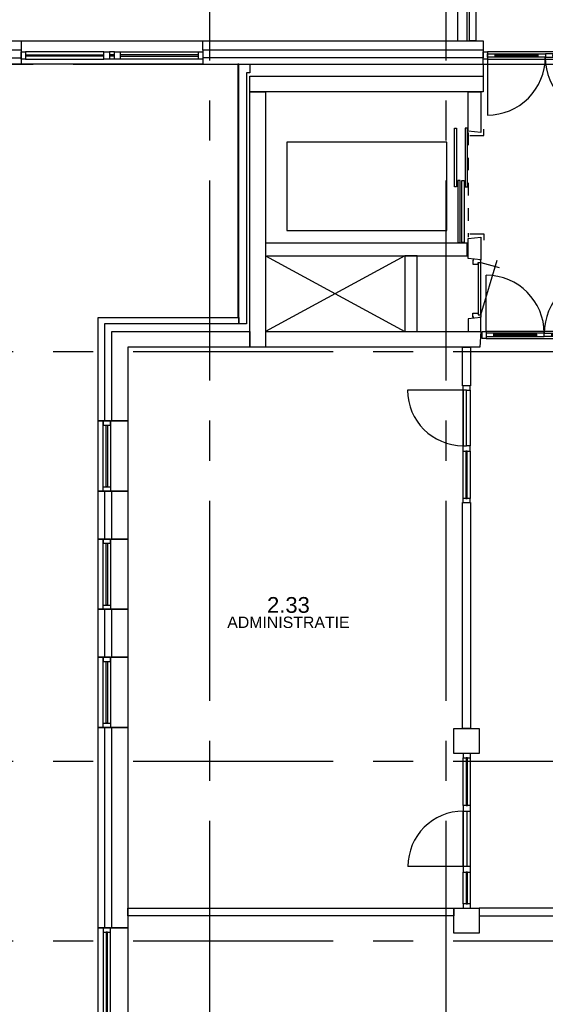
# Model space of a CAD drawing. Header units: millimetres. Extents: x -5940 to 121280, y -35718 to 26615.
# Tile 19 of 23: x 90730 to 99072, y -14917 to 704. Entities that reach past the tile are written whole.
import ezdxf

# ---------------------------------------------------------------- set-up
doc = ezdxf.new("R2010")
doc.units = ezdxf.units.MM
doc.header["$LTSCALE"] = 100
doc.linetypes.add('CENTER', pattern=[50.8, 31.75, -6.35, 6.35, -6.35])
doc.linetypes.add('TEGELS', pattern=[4, 2, -2])
for name, color, linetype in [('AL21----_BUITENWAND', 3, 'Continuous'), ('AL22----_BINNENWAND', 2, 'Continuous'), ('AL24----_LIFTEN', 1, 'Continuous'), ('AL24----_TRAPPEN', 1, 'Continuous'), ('AL28----_CONSTRUCTIES', 4, 'Continuous'), ('AL31----_BUITENKOZIJN', 1, 'Continuous'), ('AL32----_BINNENKOZIJN', 1, 'Continuous'), ('AL33----_VLOEROPENINGEN', 2, 'Continuous'), ('BL$7----_STRAMIEN', 8, 'Continuous'), ('BL$8----_RUIMTEBENAMING', 2, 'Continuous'), ('BL$8----_RUIMTENUMMER', 2, 'Continuous')]:
    doc.layers.add(name, color=color, linetype=linetype)
doc.styles.add('EBEL', font='B-GBP', dxfattribs={"width": 0.75, "height": 150})
doc.styles.get("Standard").update_dxf_attribs({"font": 'arial.ttf'})

# ---------------------------------------------------------------- blocks, each defined once
blk = doc.blocks.new('Kozijn 1')
at = {"layer": 'AL31----_BUITENKOZIJN'}
for points in [[(0, 2880), (114, 2880), (114, 2813), (0, 2813)], [(0, 1570), (114, 1570), (114, 1482), (0, 1482)], [(0, 1399), (114, 1399), (114, 1311), (0, 1311)], [(0, 67), (114, 67), (114, 0), (0, 0)]]:
    blk.add_lwpolyline(points, close=True, dxfattribs=at)
for points in [[(0, 1570), (0, 2813)], [(45, 2813), (45, 1570)], [(69, 1570), (69, 2813)], [(114, 2813), (114, 1570)], [(0, 1482), (0, 1399)], [(45, 1482), (45, 1399)], [(69, 1482), (69, 1399)], [(114, 1482), (114, 1399)], [(0, 1311), (0, 67)], [(45, 67), (45, 1311)], [(69, 1311), (69, 67)], [(114, 67), (114, 1311)]]:
    blk.add_lwpolyline(points, dxfattribs=at)
blk = doc.blocks.new('Binnenkozijn 10')
at = {"color": 0}
for points in [[(0, 0), (67, 0), (67, -114), (0, -114)], [(986, -84), (67, -84), (67, -30), (986, -30)], [(187, -45), (866, -45), (866, -69), (187, -69)], [(1904, -30), (986, -30), (986, -84), (1904, -84)], [(1106, -45), (1784, -45), (1784, -69), (1106, -69)], [(1904, 0), (1971, 0), (1971, -114), (1904, -114)]]:
    blk.add_lwpolyline(points, close=True, dxfattribs=at)
for points in [[(1904, 0), (67, 0)], [(67, -114), (1904, -114)], [(67, -114), (67, -1003)], [(187, -30), (187, -84)], [(866, -30), (866, -84)], [(1106, -30), (1106, -84)], [(1784, -30), (1784, -84)], [(1904, -114), (1904, -1003)]]:
    blk.add_lwpolyline(points, dxfattribs=at)
for centre, radius, start, end in [((67, -85), 918, 269.9792, 0.0513), ((1905, -83), 920, 180.0521, 269.9784)]:
    blk.add_arc(centre, radius, start, end, dxfattribs=at)
blk = doc.blocks.new('Binnenkozijn 11')
at = {"color": 0, "linetype": 'ByBlock', "lineweight": -2}
for p, q in [((-111, 1784), (-991, 1784)), ((-114, 1784), (-114, 904)), ((-111, 1784), (-111, 904)), ((-57, 1784), (-111, 1784)), ((-57, 904), (-57, 1784)), ((0, 1784), (0, 904)), ((-114, 816), (-114, 67)), ((-111, 904), (-57, 904)), ((-45, 816), (-69, 816)), ((-69, 816), (-69, 67)), ((-45, 67), (-45, 816)), ((0, 816), (0, 67)), ((0, 67), (-114, 67)), ((-114, 67), (-114, 0)), ((-114, 0), (0, 0)), ((-69, 67), (-45, 67)), ((0, 0), (0, 67))]:
    blk.add_line(p, q, dxfattribs=at)
at = {"color": 0, "linetype": 'ByBlock', "lineweight": -2, "extrusion": (0, 0, -1)}
for p, q in [((0, 1851), (-114, 1851)), ((-114, 1851), (-114, 1784)), ((-114, 1784), (-111, 1784)), ((-57, 1784), (0, 1784)), ((0, 1784), (0, 1851)), ((-111, 904), (-114, 904)), ((-114, 904), (-114, 816)), ((-114, 816), (0, 816)), ((0, 904), (-57, 904)), ((0, 816), (0, 904))]:
    blk.add_line(p, q, dxfattribs=at)
at = {"color": 0, "linetype": 'ByBlock', "lineweight": -2}
blk.add_arc((-111, 1784), 880, 180, 270, dxfattribs=at)
blk = doc.blocks.new('Binnenkozijn 10c')
at = {"color": 0, "linetype": 'ByBlock', "lineweight": -2}
for p, q in [((-114, 2450), (-114, 2383)), ((0, 2450), (-114, 2450)), ((-114, 1627), (-114, 2383)), ((-114, 2383), (0, 2383)), ((-69, 2383), (-69, 1627)), ((-45, 2383), (-69, 2383)), ((-45, 1627), (-45, 2383)), ((0, 2383), (0, 2450)), ((0, 1627), (0, 2383)), ((-69, 1627), (-45, 1627)), ((-114, 659), (-114, 1539)), ((-111, 1539), (-57, 1539)), ((-111, 659), (-111, 1539)), ((-57, 1539), (-57, 659)), ((0, 659), (0, 1539)), ((-111, 659), (-991, 659)), ((-57, 659), (-111, 659)), ((-114, 67), (-114, 571)), ((-69, 571), (-69, 67)), ((-45, 571), (-69, 571)), ((-45, 67), (-45, 571)), ((0, 67), (0, 571)), ((-69, 67), (-45, 67))]:
    blk.add_line(p, q, dxfattribs=at)
at = {"color": 0, "linetype": 'ByBlock', "lineweight": -2, "extrusion": (0, 0, -1)}
for p, q in [((-114, 1627), (-114, 1539)), ((0, 1627), (-114, 1627)), ((0, 1539), (0, 1627)), ((-114, 1539), (-111, 1539)), ((-57, 1539), (0, 1539)), ((-114, 659), (-114, 571)), ((-111, 659), (-114, 659)), ((0, 659), (-57, 659)), ((0, 571), (0, 659)), ((-114, 571), (0, 571)), ((-114, 67), (-114, 0)), ((0, 67), (-114, 67)), ((-114, 0), (0, 0)), ((0, 0), (0, 67))]:
    blk.add_line(p, q, dxfattribs=at)
at = {"color": 0, "linetype": 'ByBlock', "lineweight": -2}
blk.add_arc((-111, 659), 880, 90, 180, dxfattribs=at)
blk = doc.blocks.new('Buitenkozijn 6')
at = {"layer": 'AL31----_BUITENKOZIJN'}
for points in [[(-1115, 0), (0, 0), (0, -470), (-1115, -470)], [(-1115, -276), (0, -276), (0, -390), (-1115, -390)], [(-1048, -276), (-1115, -276), (-1115, -390), (-1048, -390)], [(-67, -276), (0, -276), (0, -390), (-67, -390)], [(-1048, -321), (-67, -321), (-67, -345), (-1048, -345)]]:
    blk.add_lwpolyline(points, close=True, dxfattribs=at)
blk = doc.blocks.new('Buitenkozijn 7')
at = {"layer": 'AL31----_BUITENKOZIJN'}
for points in [[(-470, 3200), (0, 3200), (0, 0), (-470, 0)], [(-390, 0), (-276, 0), (-276, 3200), (-390, 3200)], [(-390, 3133), (-276, 3133), (-276, 3200), (-390, 3200)], [(-321, 3133), (-345, 3133), (-345, 67), (-321, 67)], [(-390, 67), (-276, 67), (-276, 0), (-390, 0)]]:
    blk.add_lwpolyline(points, close=True, dxfattribs=at)
blk = doc.blocks.new('P830R')
at = {"color": 0, "linetype": 'ByBlock', "lineweight": -2}
for p, q in [((-35, 115), (-901, 374)), ((-865, 115), (-787, 405)), ((-865, 115), (-900, 115)), ((-900, 115), (-900, 100)), ((-900, 0), (-900, -15)), ((-35, 115), (-865, 115)), ((-865, 70), (-865, 115)), ((-35, 75), (-865, 75)), ((-840, 70), (-865, 70)), ((-840, -15), (-840, 70)), ((-60, -15), (-60, 70)), ((-60, 70), (-35, 70)), ((-35, 70), (-35, 115)), ((-35, 115), (0, 115)), ((0, 115), (0, 100)), ((0, 0), (0, -15)), ((-900, -15), (-840, -15)), ((0, -15), (-60, -15))]:
    blk.add_line(p, q, dxfattribs=at)
at = {"color": 0, "linetype": 'ByBlock', "lineweight": -2, "style": 'EBEL', "width": 0.75}
blk.add_attdef('MERK', (-574, -153), '', height=150, dxfattribs=at)

msp = doc.modelspace()

# ---------------------------------------------------------------- linework, layer by layer
at = {"layer": 'AL21----_BUITENWAND'}
for points in [[(89885, 370), (90755, 370), (90755, 220), (89885, 220)], [(93635, 370), (98086.48694, 370), (98086.48694, 220), (93635, 220)], [(90755, 0), (89885, 0), (89885, 100), (90755, 100)], [(98086.48694, 100), (93635, 100), (93635, 0), (98086.48694, 0)], [(94209.80819, 0), (94189.97505, 0), (94189.97505, -4020), (94209.80819, -4020)], [(94380, 0), (94380, -139.92676), (94330, -139.92676), (94330, -4120), (94209.97505, -4120), (94209.80819, 0)], [(94380, -189.92676), (98086.48694, -189.92676), (98086.48694, -439.92676), (94380, -439.92676)], [(94630, -439.92676), (94630, -4490), (94380, -4490), (94380, -439.92676)], [(94209.97505, -4020), (94209.97505, -4120), (92075, -4120), (92075, -5660), (91975, -5660), (91975, -4020)], [(94380, -4240), (94380, -4490), (92445, -4490), (92445, -5660), (92195, -5660), (92195, -4240)], [(91975, -6775), (92075, -6775), (92075, -7534.99322), (91975, -7534.99322)], [(92195, -6775), (92445, -6775), (92445, -7534.99322), (92195, -7534.99322)], [(91975, -8649.99322), (92075, -8649.99322), (92075, -9410), (91975, -9410)], [(92195, -8649.99322), (92445, -8649.99322), (92445, -9410), (92195, -9410)], [(91975, -10525), (92075, -10525), (92075, -13705.0079), (91975, -13705.0079)], [(92195, -10525), (92445, -10525), (92445, -13705.0079), (92195, -13705.0079)]]:
    msp.add_lwpolyline(points, close=True, dxfattribs=at)
for points in [[(90755, 370), (93635, 370)], [(90755, 220), (90755, 100)], [(93635, 220), (93635, 100)], [(98086.48694, 220), (98086.48694, 100)], [(93635, 0), (90730.00039, 0)], [(98086.48694, 0), (98086.48694, -189.92676)], [(92075, -5660), (92195, -5660)], [(92075, -6775), (92195, -6775)], [(92075, -7534.99322), (92195, -7534.99322)], [(92075, -8649.99322), (92195, -8649.99322)], [(92075, -9410), (92195, -9410)], [(92075, -10525), (92195, -10525)], [(92075, -13705.0079), (92195, -13705.0079)]]:
    msp.add_lwpolyline(points, dxfattribs=at)
at = {"layer": 'AL22----_BINNENWAND'}
for points in [[(97680, 370), (97830, 370), (97830, 5214), (97680, 5214)], [(97870, 5214), (97970, 5214), (97970, 370), (97870, 370)], [(98050, -439.92676), (98050, -1085.07324), (97850, -1065.07324), (97850, -439.92676)], [(96840, -4240.14647), (97040, -4240.14647), (97040.00979, -3040.13907), (96840.00979, -3040.13907)], [(97757.5, -4490), (97882.5, -4490), (97882.5, -5107.14788), (97757.5, -5107.14788)], [(97757.5, -6958.14788), (97882.5, -6958.14788), (97882.5, -10540), (97757.5, -10540)], [(92445, -13390), (97620, -13390), (97620, -13515), (92445, -13515)], [(98020, -13515), (99895, -13515), (99895, -13390), (98020, -13390)]]:
    msp.add_lwpolyline(points, close=True, dxfattribs=at)
for points in [[(97850, -2840.07324), (97850, -2765.07324), (98050, -2744.66183), (98050, -3106.14647), (97850, -3086.14647), (97850, -2840.07324)], [(94650, -3040.14647), (96840, -3040.14647), (96840, -3040.14647), (96840, -3040.14647), (97830, -3040.07324), (97830, -2840.07324), (94630, -2840.07324), (94630, -3040.14647)], [(98050, -4240.14647), (98050, -4020.14647), (97850, -4040.14647), (97850, -4240.14647), (98050, -4240.14647)], [(94630, -4240.14647), (98050, -4240.14647), (98030, -4490.14647), (94630, -4490.14647)]]:
    msp.add_lwpolyline(points, dxfattribs=at)
at = {"layer": 'AL24----_LIFTEN'}
for p, q in [((94970, -1240.07324), (94970, -2640.07324)), ((97510, -1240.07324), (94970, -1240.07324)), ((97510, -2640.07324), (97510, -1240.07324)), ((94970, -2640.07324), (97510, -2640.07324))]:
    msp.add_line(p, q, dxfattribs=at)
for points in [[(97663.66654, -1948.91187), (97629.56931, -1948.91187), (97629.56931, -1016.38236), (97663.66654, -1016.38236)], [(97802.26354, -1948.91187), (97836.36077, -1948.91187), (97836.36077, -1016.38236), (97802.26354, -1016.38236)], [(97718.22175, -1848.38253), (97684.12453, -1848.38253), (97684.12453, -2830.07324), (97718.22175, -2830.07324)], [(97747.70832, -1848.38253), (97781.80555, -1848.38253), (97781.80555, -2830.07324), (97747.70832, -2830.07324)]]:
    msp.add_lwpolyline(points, close=True, dxfattribs=at)
for points in [[(97873.08325, -1135.07324), (98097.17834, -1135.07324), (98097.17834, -1035.07324)], [(97873.08325, -2695.07324), (98097.17834, -2695.07324), (98097.17834, -2795.07324)]]:
    msp.add_lwpolyline(points, dxfattribs=at)
at = {"layer": 'AL24----_TRAPPEN', "linetype": 'TEGELS'}
msp.add_line((97850, -1085.07324), (97850, -2745.07324), dxfattribs=at)
at = {"layer": 'AL28----_CONSTRUCTIES'}
for points in [[(97620, -10540), (98020, -10540), (98020, -10940), (97620, -10940)], [(97620, -13390), (98020, -13390), (98020, -13790), (97620, -13790)]]:
    msp.add_lwpolyline(points, close=True, dxfattribs=at)
at = {"layer": 'AL33----_VLOEROPENINGEN'}
for points in [[(94630, -3040.07324), (96840, -4240)], [(96840, -3040.07324), (94630, -4240)]]:
    msp.add_lwpolyline(points, dxfattribs=at)
at = {"layer": 'BL$7----_STRAMIEN', "linetype": 'CENTER'}
for p, q in [((93750, -25341.88847), (93750, 25615.16457)), ((97500, -25341.88847), (97500, 25615.16457)), ((-4940.29523, 0), (120279.62784, 0)), ((87450.09045, -4560), (120279.62784, -4560)), ((87450.09045, -11060), (120279.62784, -11060)), ((87450.09045, -13910), (120279.62784, -13910))]:
    msp.add_line(p, q, dxfattribs=at)

# ---------------------------------------------------------------- block references
at = {"layer": 'AL31----_BUITENKOZIJN'}
for name, p, rotation in [('Kozijn 1', (90755.00015, 193.99985), 270), ('Binnenkozijn 10', (100039.70752, -4354), 180), ('Buitenkozijn 6', (92445, -6775), 270), ('Buitenkozijn 6', (92445, -8649.99322), 270), ('Buitenkozijn 6', (92445, -10525), 270)]:
    msp.add_blockref(name, p, dxfattribs=dict(at, rotation=rotation))
for name, p in [('Binnenkozijn 10', (98086.48694, 194)), ('Buitenkozijn 7', (92445, -16905.0079))]:
    msp.add_blockref(name, p, dxfattribs=at)
at = {"layer": 'AL32----_BINNENKOZIJN', "rotation": 270}
msp.add_blockref('P830R', (97935, -4013.14647), dxfattribs=at)
at = {"layer": 'AL32----_BINNENKOZIJN'}
for name, p in [('Binnenkozijn 11', (97877, -6958.14788)), ('Binnenkozijn 10c', (97882.5, -13390))]:
    msp.add_blockref(name, p, dxfattribs=at)

# ---------------------------------------------------------------- texts
at = {"layer": 'BL$8----_RUIMTEBENAMING', "color": 1, "insert": (94994.97096, -8857.40766), "char_height": 180, "attachment_point": 5}
msp.add_mtext_dynamic_manual_height_columns('ADMINISTRATIE', width=0.6141492, gutter_width=1, heights=[0.0399], dxfattribs=at)
at = {"layer": 'BL$8----_RUIMTENUMMER', "color": 2, "insert": (94994.97096, -8582.40766), "char_height": 250, "attachment_point": 5}
msp.add_mtext_dynamic_manual_height_columns('2.33', width=250, gutter_width=1, heights=[0.0399], dxfattribs=at)

doc.saveas('drawing.dxf')
